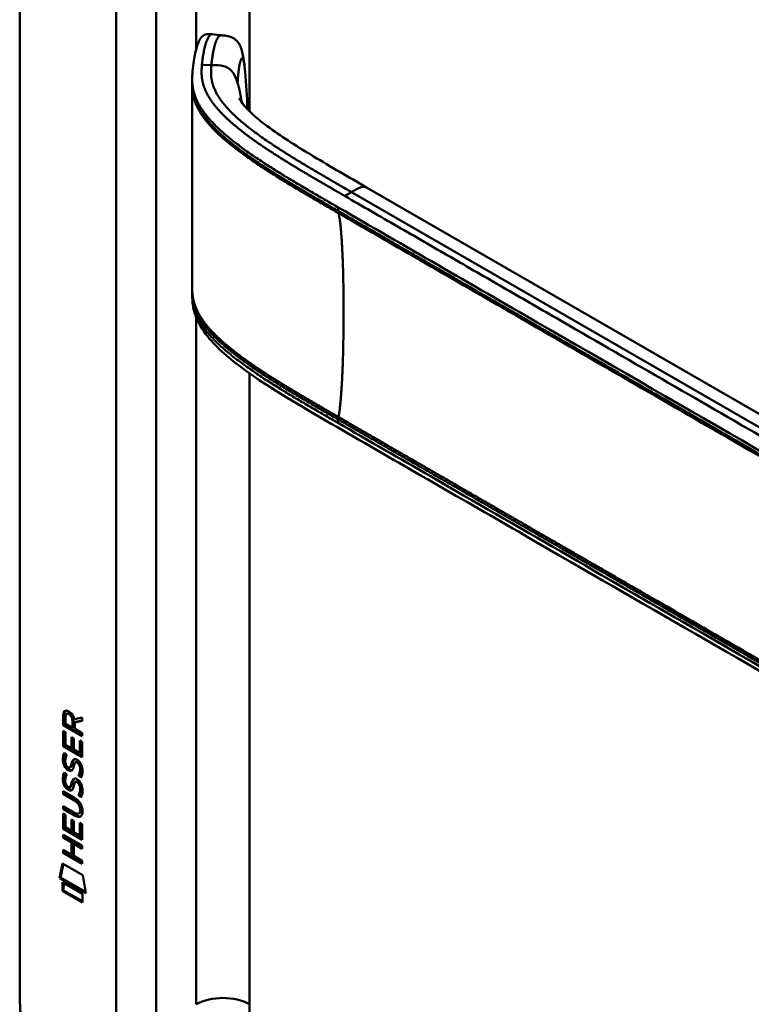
# Model space of a CAD drawing. Header units: millimetres. Extents: x 20 to 833, y 20 to 574.
# Tile 2 of 10: x 170 to 201, y 111 to 153. Entities that reach past the tile are written whole.
import ezdxf

# ---------------------------------------------------------------- set-up
doc = ezdxf.new("R2010")
doc.units = ezdxf.units.MM
doc.header["$LTSCALE"] = 2
doc.layers.add('Sichtbare Kanten(DIN)', color=7, linetype='Continuous', lineweight=50)
doc.layers.add('Sichtbare tangentiale Kanten(DIN)', color=7, linetype='Continuous', lineweight=50)

msp = doc.modelspace()

# ---------------------------------------------------------------- linework, layer by layer
at = {"layer": 'Sichtbare Kanten(DIN)'}
for p, q in [((170.143, 112.438), (170.143, 174.959)), ((177.467, 150.492), (177.467, 150.636)), ((179.843, 147.313), (179.843, 147.313)), ((179.845, 147.546), (179.845, 147.546)), ((216.634, 127.716), (184.867, 146.058)), ((177.467, 141.491), (177.467, 141.63)), ((172.178, 123.73), (172.136, 123.706)), ((172.035, 123.676), (171.992, 123.651)), ((171.992, 123.223), (171.992, 123.651)), ((172.034, 123.247), (172.035, 123.676)), ((172.091, 123.58), (172.091, 123.29)), ((172.378, 123.124), (172.379, 123.414)), ((172.421, 123.148), (172.421, 123.438)), ((172.463, 123.483), (172.801, 123.546)), ((172.801, 123.404), (172.477, 123.344)), ((172.52, 123.369), (172.477, 123.344)), ((172.477, 123.344), (172.477, 123.066)), ((172.801, 123.421), (172.52, 123.369)), ((172.801, 123.546), (172.801, 123.404)), ((171.991, 122.331), (171.991, 122.986)), ((171.991, 122.986), (172.09, 122.929)), ((172.034, 123.247), (171.992, 123.223)), ((172.8, 122.755), (171.992, 123.223)), ((172.033, 122.356), (172.034, 122.961)), ((172.8, 122.804), (172.034, 123.247)), ((172.09, 122.929), (172.09, 122.398)), ((172.091, 123.29), (172.378, 123.124)), ((172.421, 123.148), (172.378, 123.124)), ((172.477, 123.066), (172.8, 122.88)), ((172.343, 122.251), (172.343, 122.724)), ((172.343, 122.724), (172.442, 122.667)), ((172.385, 122.276), (172.385, 122.699)), ((172.442, 122.667), (172.441, 122.194)), ((172.701, 122.044), (172.701, 122.582)), ((172.701, 122.582), (172.8, 122.525)), ((172.743, 122.068), (172.744, 122.557)), ((172.8, 122.88), (172.8, 122.755)), ((172.8, 122.525), (172.8, 121.864)), ((172.033, 122.356), (171.991, 122.331)), ((172.8, 121.864), (171.991, 122.331)), ((172.8, 121.913), (172.033, 122.356)), ((172.09, 122.398), (172.343, 122.251)), ((172.385, 122.276), (172.343, 122.251)), ((172.441, 122.194), (172.701, 122.044)), ((172.743, 122.068), (172.701, 122.044)), ((172.04, 122.051), (172.135, 121.963)), ((172.554, 121.673), (172.511, 121.649)), ((172.585, 121.637), (172.582, 121.639)), ((172.627, 121.661), (172.585, 121.637)), ((172.627, 121.661), (172.624, 121.663)), ((172.039, 121.219), (172.135, 121.131)), ((172.095, 121.584), (172.097, 121.577)), ((172.319, 121.454), (172.277, 121.43)), ((172.322, 121.456), (172.28, 121.431)), ((172.289, 121.44), (172.292, 121.444)), ((172.331, 121.465), (172.334, 121.468)), ((172.553, 120.842), (172.511, 120.817)), ((172.584, 120.805), (172.581, 120.807)), ((172.627, 120.83), (172.584, 120.805)), ((172.627, 120.83), (172.624, 120.832)), ((172.682, 121.113), (172.639, 121.088)), ((171.99, 120.298), (171.99, 120.421)), ((171.99, 120.421), (172.455, 120.152)), ((172.032, 120.323), (172.032, 120.397)), ((172.095, 120.752), (172.097, 120.745)), ((172.319, 120.623), (172.276, 120.598)), ((172.322, 120.625), (172.279, 120.6)), ((172.288, 120.609), (172.291, 120.612)), ((172.33, 120.633), (172.333, 120.637)), ((172.032, 120.323), (171.99, 120.298)), ((172.462, 120.025), (171.99, 120.298)), ((172.504, 120.05), (172.032, 120.323)), ((172.681, 120.282), (172.639, 120.257)), ((171.989, 119.667), (171.989, 119.79)), ((171.989, 119.79), (172.461, 119.517)), ((172.032, 119.691), (171.989, 119.667)), ((172.455, 119.397), (171.989, 119.667)), ((172.032, 119.691), (172.032, 119.765)), ((172.497, 119.422), (172.032, 119.691)), ((172.711, 119.625), (172.711, 119.628)), ((172.753, 119.65), (172.753, 119.653)), ((171.989, 118.826), (171.989, 119.48)), ((171.989, 119.48), (172.088, 119.423)), ((172.031, 118.85), (172.031, 119.456)), ((172.088, 119.423), (172.087, 118.892)), ((172.34, 118.746), (172.341, 119.218)), ((172.341, 119.218), (172.439, 119.161)), ((172.383, 118.77), (172.383, 119.194)), ((172.439, 119.161), (172.439, 118.689)), ((172.698, 119.501), (172.656, 119.476)), ((172.031, 118.85), (171.989, 118.826)), ((172.797, 118.358), (171.989, 118.826)), ((172.797, 118.407), (172.031, 118.85)), ((172.087, 118.892), (172.34, 118.746)), ((172.383, 118.77), (172.34, 118.746)), ((172.699, 118.538), (172.699, 119.076)), ((172.699, 119.076), (172.798, 119.019)), ((172.741, 118.563), (172.741, 119.052)), ((172.798, 119.019), (172.797, 118.358)), ((171.988, 118.444), (171.988, 118.567)), ((171.988, 118.567), (172.797, 118.1)), ((172.03, 118.468), (171.988, 118.444)), ((172.34, 118.241), (171.988, 118.444)), ((172.03, 118.468), (172.03, 118.543)), ((172.382, 118.265), (172.03, 118.468)), ((172.439, 118.689), (172.699, 118.538)), ((172.741, 118.563), (172.699, 118.538)), ((171.987, 117.812), (171.988, 117.935)), ((171.988, 117.935), (172.339, 117.732)), ((172.03, 117.837), (172.03, 117.911)), ((172.339, 117.732), (172.34, 118.241)), ((172.382, 118.265), (172.34, 118.241)), ((172.382, 117.757), (172.382, 118.265)), ((172.483, 118.207), (172.44, 118.182)), ((172.796, 117.976), (172.44, 118.182)), ((172.44, 118.182), (172.44, 117.674)), ((172.797, 118.025), (172.483, 118.207)), ((172.797, 118.1), (172.796, 117.976)), ((172.03, 117.837), (171.987, 117.812)), ((172.796, 117.345), (171.987, 117.812)), ((172.796, 117.394), (172.03, 117.837)), ((172.382, 117.757), (172.339, 117.732)), ((172.44, 117.674), (172.796, 117.468)), ((172.796, 117.468), (172.796, 117.345)), ((171.837, 116.731), (171.967, 117.352)), ((171.88, 116.755), (172, 117.333)), ((171.967, 117.352), (172.817, 116.861)), ((171.88, 116.755), (171.837, 116.731)), ((172.945, 116.09), (171.837, 116.731)), ((172.936, 116.145), (171.88, 116.755)), ((172.817, 116.861), (172.945, 116.09)), ((171.967, 116.19), (171.967, 116.562)), ((171.967, 116.562), (172.815, 116.072)), ((172.009, 116.214), (171.967, 116.19)), ((172.009, 116.214), (172.01, 116.538)), ((172.815, 115.748), (172.009, 116.214)), ((172.815, 115.699), (171.967, 116.19)), ((172.815, 116.072), (172.815, 115.699))]:
    msp.add_line(p, q, dxfattribs=at)
for centre, major_axis, ratio, start_param, end_param in [((172.424, 123.135), (-0.285, 0.572), 0.301873, 5.854438, 6.827182), ((172.467, 123.16), (-0.285, 0.572), 0.301873, 5.854438, 6.301654), ((172.03, 123.336), (-0.033, -0.522), 0.855294, 1.909162, 2.739969), ((172.441, 121.218), (0.145, 0.462), 0.615043, 5.609575, 6.130963), ((172.453, 122.393), (0.278, 0.917), 0.281235, 2.669751, 2.730711), ((172.306, 121.721), (0.059, 0.299), 0.72217, 2.211263, 2.671556), ((172.272, 121.458), (0.0248, 0.0325), 0.583914, 4.30859, 4.616668), ((172.314, 121.482), (0.0248, 0.0325), 0.583914, 4.30859, 4.616668), ((172.398, 121.194), (0.145, 0.462), 0.615043, 5.609575, 6.130963), ((172.398, 120.363), (0.145, 0.462), 0.615351, 5.608827, 6.13052), ((172.441, 120.387), (0.145, 0.462), 0.615351, 5.608827, 6.13052), ((172.477, 121.628), (0.304, 0.982), 0.270347, 2.690551, 2.749692), ((172.308, 120.891), (0.062, 0.301), 0.723088, 2.219923, 2.677754), ((172.271, 120.626), (0.0248, 0.0325), 0.583914, 4.30859, 4.616668), ((172.314, 120.651), (0.0248, 0.0325), 0.583914, 4.30859, 4.616668), ((171.374, 119.25), (1.39, 0.562), 0.642557, 6.029314, 6.747778), ((171.375, 121.55), (1.354, -2.201), 0.216413, 5.902022, 6.620361), ((166.083, 129.93), (6.576, -10.453), 0.079405, 6.133619, 6.408552), ((166.125, 129.955), (6.576, -10.453), 0.079405, 6.280171, 6.408552), ((171.418, 121.574), (1.354, -2.201), 0.216413, 5.902022, 6.233391)]:
    msp.add_ellipse(centre, major_axis=major_axis, ratio=ratio, start_param=start_param, end_param=end_param, dxfattribs=at)
for points, knots in [([(177.467, 150.642), (177.467, 150.643), (177.467, 150.645), (177.467, 150.649), (177.467, 150.651), (177.467, 150.656), (177.467, 150.659), (177.467, 150.666), (177.467, 150.67), (177.467, 150.681), (177.467, 150.687), (177.467, 150.706), (177.468, 150.718), (177.468, 150.757), (177.469, 150.782), (177.472, 150.869), (177.476, 150.927), (177.493, 151.14), (177.51, 151.288), (177.566, 151.654), (177.61, 151.862), (177.731, 152.237), (177.793, 152.4), (177.969, 152.522), (178.001, 152.539), (178.072, 152.559), (178.103, 152.564), (178.158, 152.567), (178.176, 152.567), (178.222, 152.566), (178.25, 152.564), (178.292, 152.56), (178.306, 152.558), (178.319, 152.557)], [0, 0, 0, 0, 0.001569, 0.001569, 0.003147, 0.003147, 0.005201, 0.005201, 0.008328, 0.008328, 0.01379, 0.01379, 0.024705, 0.024705, 0.049763, 0.049763, 0.11504, 0.11504, 0.298469, 0.298469, 0.573964, 0.573964, 0.877184, 0.877184, 0.934523, 0.934523, 0.968928, 0.968928, 0.984706, 0.984706, 1.005854, 1.005854, 1.016125, 1.016125, 1.016125, 1.016125]), ([(178.701, 152.516), (178.77, 152.509), (178.842, 152.502), (179.006, 152.474), (179.1, 152.448), (179.223, 152.386), (179.259, 152.363), (179.341, 152.299), (179.383, 152.255), (179.455, 152.158), (179.485, 152.104), (179.546, 151.967), (179.572, 151.883), (179.633, 151.632), (179.657, 151.459), (179.69, 151.175), (179.701, 151.069), (179.712, 150.962)], [0, 0, 0, 0, 0.0534376, 0.0534376, 0.1246135, 0.1246135, 0.1574788, 0.1574788, 0.2050781, 0.2050781, 0.2564778, 0.2564778, 0.333476, 0.333476, 0.4828411, 0.4828411, 0.5674864, 0.5674864, 0.5674864, 0.5674864]), ([(179.46, 149.846), (179.46, 149.846), (179.46, 149.845), (179.465, 149.836), (179.474, 149.816), (179.522, 149.731), (179.581, 149.643), (179.742, 149.446), (179.849, 149.333), (180.194, 149.005), (180.465, 148.789), (181.325, 148.162), (181.965, 147.764), (183.353, 146.929), (184.111, 146.494), (184.867, 146.058)], [1.383881, 1.383881, 1.383881, 1.383881, 1.40702, 1.40702, 1.490707, 1.490707, 1.658973, 1.658973, 1.845829, 1.845829, 2.202824, 2.202824, 2.909708, 2.909708, 3.711729, 3.711729, 3.711729, 3.711729]), ([(177.467, 141.641), (177.467, 141.659), (177.467, 141.679), (177.467, 141.713), (177.467, 141.728), (177.467, 141.741)], [0, 0, 0, 0, 0.01672054, 0.01672054, 0.03004235, 0.03004235, 0.03004235, 0.03004235]), ([(219.593, 115.112), (210.164, 120.556), (200.736, 125.999), (188.742, 132.923), (186.175, 134.405), (182.327, 136.628), (181.028, 137.366), (179.279, 138.604), (178.718, 139.05), (178.042, 139.807), (177.84, 140.086), (177.624, 140.545), (177.566, 140.709), (177.507, 140.971), (177.492, 141.062), (177.477, 141.205), (177.473, 141.254), (177.47, 141.332), (177.469, 141.359), (177.468, 141.401), (177.468, 141.416), (177.467, 141.44), (177.467, 141.449), (177.467, 141.463), (177.467, 141.468), (177.467, 141.476), (177.467, 141.479), (177.467, 141.483), (177.467, 141.484), (177.467, 141.487), (177.467, 141.489), (177.467, 141.49)], [0.000012, 0.000012, 0.000012, 0.000012, 10, 10, 12.721815, 12.721815, 14.083382, 14.083382, 14.788117, 14.788117, 15.165559, 15.165559, 15.364309, 15.364309, 15.466235, 15.466235, 15.51796, 15.51796, 15.544267, 15.544267, 15.557804, 15.557804, 15.564928, 15.564928, 15.568801, 15.568801, 15.570957, 15.570957, 15.572137, 15.572137, 15.573377, 15.573377, 15.573377, 15.573377]), ([(172.711, 119.628), (172.711, 119.644), (172.71, 119.659), (172.705, 119.706), (172.699, 119.738), (172.678, 119.8), (172.665, 119.827), (172.631, 119.881), (172.611, 119.906), (172.55, 119.969), (172.504, 120.001), (172.462, 120.025)], [0, 0, 0, 0, 0.0140042, 0.0140042, 0.0408947, 0.0408947, 0.0643904, 0.0643904, 0.0888755, 0.0888755, 0.1341356, 0.1341356, 0.1341356, 0.1341356]), ([(172.753, 119.653), (172.753, 119.668), (172.752, 119.684), (172.748, 119.731), (172.742, 119.763), (172.72, 119.824), (172.707, 119.852), (172.673, 119.906), (172.653, 119.931), (172.592, 119.993), (172.547, 120.025), (172.504, 120.05)], [0, 0, 0, 0, 0.0140042, 0.0140042, 0.0408947, 0.0408947, 0.0643904, 0.0643904, 0.0888755, 0.0888755, 0.1341356, 0.1341356, 0.1341356, 0.1341356]), ([(170.143, 112.438), (170.143, 112.257), (170.144, 111.892), (170.153, 111.425), (170.175, 110.946), (170.204, 110.554), (170.259, 110.052), (170.32, 109.641), (170.418, 109.116), (170.516, 108.687), (170.664, 108.144), (170.801, 107.703), (170.999, 107.148), (171.177, 106.702), (171.423, 106.145), (171.639, 105.701), (171.931, 105.152), (172.182, 104.719), (172.514, 104.189), (172.794, 103.775), (173.159, 103.274), (173.463, 102.886), (173.855, 102.422), (174.177, 102.068), (174.587, 101.648), (174.921, 101.331), (175.342, 100.959), (175.682, 100.68), (176.107, 100.356), (176.447, 100.114), (176.871, 99.832), (177.292, 99.568), (177.626, 99.371), (177.791, 99.275)], [0.0232584, 0.0232584, 0.0232584, 0.0232584, 0.0639556, 0.1046527, 0.1250013, 0.1656984, 0.186047, 0.2267442, 0.2470927, 0.2877899, 0.3081384, 0.3488356, 0.3691842, 0.4098813, 0.4302299, 0.470927, 0.4912756, 0.5319728, 0.5523213, 0.5930185, 0.613367, 0.6540642, 0.6744128, 0.7151099, 0.7354585, 0.7761556, 0.7965042, 0.8372014, 0.8575499, 0.8982471, 0.9185956, 0.9592928, 0.9999899, 0.9999899, 0.9999899, 0.9999899])]:
    msp.add_open_spline(points, degree=3, knots=knots, dxfattribs=at)
for points, degree in [([(178.319, 152.557), (178.445, 152.543), (178.572, 152.529), (178.698, 152.516)], 3), ([(179.712, 150.962), (179.762, 150.433), (179.791, 149.92), (179.811, 149.422)], 3), ([(177.467, 150.391), (177.467, 150.425), (177.467, 150.459), (177.467, 150.492)], 3), ([(177.467, 141.743), (177.47, 144.677), (177.47, 147.613), (177.467, 150.392)], 3), ([(179.811, 149.422), (179.811, 149.406), (179.812, 149.391), (179.812, 149.375)], 3), ([(177.467, 141.741), (177.467, 141.741), (177.467, 141.742), (177.467, 141.742), (177.467, 141.743), (177.467, 141.743)], 5), ([(177.467, 141.49), (177.467, 141.49), (177.467, 141.491), (177.467, 141.491)], 3), ([(171.992, 123.651), (171.996, 123.793), (172.062, 123.906), (172.235, 123.806)], 3), ([(172.035, 123.676), (172.037, 123.744), (172.053, 123.806), (172.089, 123.84)], 3), ([(172.379, 123.414), (172.379, 123.503), (172.354, 123.623), (172.237, 123.691)], 3), ([(172.421, 123.438), (172.421, 123.527), (172.396, 123.648), (172.279, 123.716)], 3), ([(172.005, 121.588), (171.979, 121.681), (171.971, 121.762), (171.983, 121.863)], 3), ([(171.983, 121.863), (171.988, 121.905), (171.999, 121.966), (172.019, 122.011)], 3), ([(172.047, 121.612), (172.021, 121.706), (172.013, 121.787), (172.025, 121.887)], 3), ([(172.019, 122.011), (172.025, 122.024), (172.04, 122.051), (172.04, 122.051)], 3), ([(172.025, 121.887), (172.03, 121.928), (172.041, 121.987), (172.06, 122.032)], 3), ([(172.092, 121.836), (172.073, 121.764), (172.072, 121.692), (172.088, 121.612)], 3), ([(172.135, 121.963), (172.135, 121.963), (172.101, 121.875), (172.092, 121.836)], 3), ([(172.343, 121.584), (172.366, 121.69), (172.395, 121.742), (172.435, 121.774)], 3), ([(172.385, 121.608), (172.407, 121.704), (172.432, 121.756), (172.467, 121.789)], 3), ([(172.435, 121.774), (172.462, 121.795), (172.498, 121.797), (172.549, 121.776)], 3), ([(172.505, 121.644), (172.485, 121.627), (172.468, 121.592), (172.452, 121.536)], 3), ([(172.582, 121.639), (172.547, 121.659), (172.526, 121.66), (172.505, 121.644)], 3), ([(172.549, 121.776), (172.631, 121.741), (172.71, 121.662), (172.765, 121.527)], 3), ([(172.624, 121.663), (172.593, 121.681), (172.573, 121.684), (172.554, 121.673)], 3), ([(172.163, 121.346), (172.1, 121.393), (172.035, 121.478), (172.005, 121.588)], 3), ([(172.019, 121.18), (172.024, 121.193), (172.039, 121.219), (172.039, 121.219)], 3), ([(172.205, 121.371), (172.142, 121.418), (172.077, 121.503), (172.047, 121.612)], 3), ([(172.155, 121.474), (172.197, 121.43), (172.25, 121.411), (172.28, 121.431)], 3), ([(172.207, 121.317), (172.178, 121.334), (172.172, 121.339), (172.163, 121.346)], 3), ([(172.249, 121.341), (172.221, 121.358), (172.215, 121.364), (172.205, 121.371)], 3), ([(172.384, 121.333), (172.352, 121.284), (172.296, 121.264), (172.207, 121.317)], 3), ([(172.367, 121.313), (172.337, 121.305), (172.298, 121.312), (172.249, 121.341)], 3), ([(172.292, 121.444), (172.311, 121.468), (172.327, 121.512), (172.343, 121.584)], 3), ([(172.319, 121.454), (172.32, 121.455), (172.321, 121.455), (172.322, 121.456)], 3), ([(172.334, 121.468), (172.353, 121.493), (172.37, 121.537), (172.385, 121.608)], 3), ([(172.439, 121.479), (172.423, 121.41), (172.406, 121.366), (172.384, 121.333)], 3), ([(172.452, 121.536), (172.45, 121.527), (172.439, 121.48), (172.439, 121.479)], 3), ([(172.639, 121.088), (172.639, 121.088), (172.683, 121.146), (172.7, 121.229)], 3), ([(172.682, 121.113), (172.682, 121.113), (172.726, 121.171), (172.742, 121.254)], 3), ([(172.7, 121.229), (172.719, 121.327), (172.719, 121.417), (172.689, 121.499)], 3), ([(172.742, 121.254), (172.762, 121.351), (172.762, 121.442), (172.732, 121.523)], 3), ([(172.765, 121.527), (172.796, 121.45), (172.812, 121.37), (172.812, 121.282)], 3), ([(172.812, 121.282), (172.812, 121.254), (172.81, 121.227), (172.807, 121.198)], 3), ([(172.004, 120.757), (171.978, 120.85), (171.97, 120.931), (171.982, 121.031)], 3), ([(171.982, 121.031), (171.987, 121.074), (171.999, 121.135), (172.019, 121.18)], 3), ([(172.046, 120.781), (172.021, 120.874), (172.013, 120.955), (172.025, 121.056)], 3), ([(172.025, 121.056), (172.029, 121.097), (172.041, 121.156), (172.06, 121.2)], 3), ([(172.091, 121.005), (172.073, 120.933), (172.071, 120.861), (172.088, 120.78)], 3), ([(172.135, 121.131), (172.135, 121.131), (172.101, 121.044), (172.091, 121.005)], 3), ([(172.342, 120.752), (172.366, 120.859), (172.395, 120.911), (172.435, 120.943)], 3), ([(172.385, 120.777), (172.406, 120.873), (172.432, 120.925), (172.466, 120.957)], 3), ([(172.435, 120.943), (172.461, 120.963), (172.498, 120.966), (172.549, 120.944)], 3), ([(172.504, 120.813), (172.484, 120.796), (172.467, 120.76), (172.452, 120.705)], 3), ([(172.581, 120.807), (172.547, 120.827), (172.525, 120.829), (172.504, 120.813)], 3), ([(172.549, 120.944), (172.63, 120.91), (172.71, 120.831), (172.765, 120.696)], 3), ([(172.624, 120.832), (172.593, 120.85), (172.572, 120.853), (172.553, 120.842)], 3), ([(172.744, 121), (172.738, 121.005), (172.639, 121.088), (172.639, 121.088)], 3), ([(172.766, 121.041), (172.736, 121.067), (172.682, 121.113), (172.682, 121.113)], 3), ([(172.807, 121.198), (172.799, 121.095), (172.754, 121.013), (172.744, 121)], 3), ([(172.162, 120.515), (172.099, 120.562), (172.034, 120.647), (172.004, 120.757)], 3), ([(172.205, 120.539), (172.141, 120.587), (172.077, 120.671), (172.046, 120.781)], 3), ([(172.155, 120.643), (172.196, 120.599), (172.249, 120.58), (172.279, 120.6)], 3), ([(172.206, 120.485), (172.178, 120.502), (172.172, 120.508), (172.162, 120.515)], 3), ([(172.248, 120.51), (172.22, 120.527), (172.214, 120.532), (172.205, 120.539)], 3), ([(172.384, 120.502), (172.351, 120.452), (172.296, 120.432), (172.206, 120.485)], 3), ([(172.367, 120.481), (172.336, 120.474), (172.298, 120.481), (172.248, 120.51)], 3), ([(172.291, 120.612), (172.31, 120.637), (172.327, 120.681), (172.342, 120.752)], 3), ([(172.319, 120.623), (172.32, 120.623), (172.321, 120.624), (172.322, 120.625)], 3), ([(172.333, 120.637), (172.353, 120.661), (172.369, 120.706), (172.385, 120.777)], 3), ([(172.438, 120.648), (172.423, 120.578), (172.405, 120.535), (172.384, 120.502)], 3), ([(172.452, 120.705), (172.45, 120.696), (172.438, 120.648), (172.438, 120.648)], 3), ([(172.639, 120.257), (172.639, 120.257), (172.683, 120.315), (172.699, 120.398)], 3), ([(172.681, 120.282), (172.681, 120.282), (172.725, 120.339), (172.742, 120.423)], 3), ([(172.699, 120.398), (172.719, 120.496), (172.719, 120.586), (172.689, 120.668)], 3), ([(172.742, 120.423), (172.761, 120.52), (172.761, 120.61), (172.731, 120.692)], 3), ([(172.765, 120.696), (172.796, 120.619), (172.811, 120.539), (172.811, 120.451)], 3), ([(172.811, 120.451), (172.811, 120.423), (172.809, 120.396), (172.807, 120.366)], 3), ([(172.743, 120.169), (172.737, 120.173), (172.639, 120.257), (172.639, 120.257)], 3), ([(172.766, 120.21), (172.735, 120.236), (172.681, 120.282), (172.681, 120.282)], 3), ([(172.807, 120.366), (172.798, 120.263), (172.753, 120.181), (172.743, 120.169)], 3)]:
    msp.add_open_spline(points, degree=degree, dxfattribs=at)
at = {"layer": 'Sichtbare tangentiale Kanten(DIN)'}
for p, q in [((177.639, 173.244), (177.639, 151.945)), ((179.902, 173.244), (179.902, 149.284)), ((174.245, 110.396), (174.245, 172.265)), ((175.942, 172.265), (175.942, 110.396)), ((178.282, 151.252), (177.879, 151.265)), ((179.829, 147.323), (179.829, 147.323)), ((179.843, 147.547), (179.843, 147.547)), ((179.902, 147.506), (179.902, 147.506)), ((179.902, 147.272), (179.902, 147.272)), ((184.225, 145.857), (183.939, 145.693)), ((184.225, 145.857), (218.408, 126.122)), ((183.66, 145.208), (183.66, 145.058)), ((177.639, 140.907), (177.639, 140.907)), ((177.639, 140.654), (177.639, 140.654)), ((177.639, 140.523), (177.639, 111.376)), ((179.902, 138.504), (179.902, 138.504)), ((179.902, 138.163), (179.902, 111.376)), ((183.66, 136.206), (183.66, 136.056)), ((172.279, 123.716), (172.237, 123.691)), ((172.421, 123.438), (172.379, 123.414)), ((172.025, 121.887), (171.983, 121.863)), ((172.058, 122.033), (172.019, 122.011)), ((172.455, 121.785), (172.435, 121.774)), ((172.624, 121.663), (172.582, 121.639)), ((172.047, 121.612), (172.005, 121.588)), ((172.205, 121.371), (172.163, 121.346)), ((172.249, 121.341), (172.207, 121.317)), ((172.331, 121.465), (172.289, 121.44)), ((172.334, 121.468), (172.292, 121.444)), ((172.385, 121.608), (172.343, 121.584)), ((172.732, 121.523), (172.689, 121.499)), ((172.742, 121.254), (172.7, 121.229)), ((172.025, 121.056), (171.982, 121.031)), ((172.058, 121.202), (172.019, 121.18)), ((172.454, 120.954), (172.435, 120.943)), ((172.624, 120.832), (172.581, 120.807)), ((172.046, 120.781), (172.004, 120.757)), ((172.205, 120.539), (172.162, 120.515)), ((172.248, 120.51), (172.206, 120.485)), ((172.33, 120.633), (172.288, 120.609)), ((172.333, 120.637), (172.291, 120.612)), ((172.385, 120.777), (172.342, 120.752)), ((172.731, 120.692), (172.689, 120.668)), ((172.742, 120.423), (172.699, 120.398)), ((172.504, 120.05), (172.462, 120.025)), ((172.753, 119.653), (172.711, 119.628)), ((172.753, 119.65), (172.711, 119.625)), ((172.497, 119.422), (172.455, 119.397))]:
    msp.add_line(p, q, dxfattribs=at)
for points, degree, knots in [([(177.879, 151.265), (177.882, 151.305), (177.886, 151.345), (177.891, 151.386), (177.895, 151.426), (177.9, 151.467), (177.906, 151.507), (177.916, 151.588), (177.929, 151.668), (177.942, 151.745), (177.956, 151.823), (177.972, 151.899), (177.989, 151.971), (178.006, 152.043), (178.025, 152.111), (178.045, 152.174), (178.066, 152.237), (178.088, 152.294), (178.111, 152.344), (178.134, 152.395), (178.158, 152.438), (178.183, 152.471), (178.208, 152.505), (178.234, 152.53), (178.261, 152.544), (178.28, 152.554), (178.3, 152.559), (178.319, 152.557)], 3, [0, 0, 0, 0, 0.0545224, 0.0545224, 0.0545224, 0.1094403, 0.1094403, 0.1094403, 0.2192761, 0.2192761, 0.2192761, 0.3291119, 0.3291119, 0.3291119, 0.4389477, 0.4389477, 0.4389477, 0.5487835, 0.5487835, 0.5487835, 0.6586193, 0.6586193, 0.6586193, 0.7684551, 0.7684551, 0.7684551, 0.8493921, 0.8493921, 0.8493921, 0.8493921]), ([(179.393, 150.498), (179.4, 150.654), (179.425, 150.956), (179.476, 151.325), (179.55, 151.6), (179.621, 151.569), (179.665, 151.366), (179.693, 151.15), (179.708, 151.002), (179.712, 150.962)], 5, [0, 0, 0, 0, 0, 0, 0.1666667, 0.3333333, 0.5, 0.6666667, 0.7253325, 0.7253325, 0.7253325, 0.7253325, 0.7253325, 0.7253325]), ([(183.939, 145.693), (183.939, 145.693), (183.831, 145.755), (183.618, 145.879), (183.298, 146.063), (182.873, 146.309), (182.349, 146.618), (181.83, 146.927), (181.319, 147.241), (180.819, 147.559), (180.331, 147.883), (179.86, 148.217), (179.412, 148.561), (178.996, 148.916), (178.625, 149.281), (178.309, 149.659), (178.063, 150.049), (177.922, 150.407), (177.863, 150.73), (177.858, 150.974), (177.868, 151.139), (177.875, 151.223), (177.879, 151.265)], 5, [0, 0, 0, 0, 0, 0, 0.001502, 0.189898, 0.378295, 0.566691, 0.755088, 0.943484, 1.131881, 1.320277, 1.508674, 1.697071, 1.885467, 2.073864, 2.26226, 2.450657, 2.639053, 2.82745, 2.921648, 3.016242, 3.016242, 3.016242, 3.016242, 3.016242, 3.016242]), ([(179.393, 150.499), (179.248, 150.968), (179.053, 151.148), (178.798, 151.209), (178.647, 151.245), (178.475, 151.247), (178.282, 151.252)], 3, [0.7543035, 0.7543035, 0.7543035, 0.7543035, 0.9087791, 0.9087791, 0.9087791, 1, 1, 1, 1]), ([(177.467, 150.642), (177.467, 150.602), (177.468, 150.562), (177.47, 150.522), (177.478, 150.378), (177.5, 150.233), (177.539, 150.089), (177.578, 149.946), (177.634, 149.803), (177.705, 149.663), (177.777, 149.523), (177.863, 149.385), (177.961, 149.25), (178.06, 149.115), (178.17, 148.983), (178.289, 148.853), (178.409, 148.724), (178.537, 148.598), (178.672, 148.474), (178.808, 148.349), (178.95, 148.228), (179.098, 148.108), (179.245, 147.988), (179.398, 147.871), (179.554, 147.756), (179.71, 147.64), (179.87, 147.527), (180.032, 147.415), (180.194, 147.304), (180.359, 147.194), (180.526, 147.085), (180.692, 146.977), (180.861, 146.87), (181.031, 146.763), (181.201, 146.657), (181.372, 146.552), (181.545, 146.447), (181.718, 146.343), (181.892, 146.239), (182.066, 146.135), (182.241, 146.032), (182.417, 145.929), (182.593, 145.826), (182.769, 145.723), (182.946, 145.62), (183.123, 145.518), (183.302, 145.414), (183.481, 145.311), (183.66, 145.208)], 3, [0.136841, 0.136841, 0.136841, 0.136841, 0.188962, 0.188962, 0.188962, 0.377359, 0.377359, 0.377359, 0.565755, 0.565755, 0.565755, 0.754152, 0.754152, 0.754152, 0.942549, 0.942549, 0.942549, 1.130945, 1.130945, 1.130945, 1.319342, 1.319342, 1.319342, 1.507738, 1.507738, 1.507738, 1.696135, 1.696135, 1.696135, 1.884531, 1.884531, 1.884531, 2.072928, 2.072928, 2.072928, 2.261324, 2.261324, 2.261324, 2.449721, 2.449721, 2.449721, 2.638118, 2.638118, 2.638118, 2.826514, 2.826514, 2.826514, 3.016411, 3.016411, 3.016411, 3.016411]), ([(183.659, 145.058), (183.553, 145.12), (183.339, 145.243), (183.019, 145.428), (182.592, 145.675), (182.063, 145.987), (181.537, 146.3), (181.019, 146.619), (180.51, 146.942), (180.016, 147.272), (179.539, 147.61), (179.085, 147.959), (178.661, 148.321), (178.278, 148.697), (177.948, 149.089), (177.674, 149.522), (177.532, 149.889), (177.479, 150.177), (177.467, 150.379), (177.467, 150.492)], 5, [0, 0, 0, 0, 0, 0, 0.188639, 0.377647, 0.566655, 0.755663, 0.944671, 1.133679, 1.322688, 1.511696, 1.700704, 1.889712, 2.07872, 2.267728, 2.456736, 2.645744, 2.888525, 2.888525, 2.888525, 2.888525, 2.888525, 2.888525]), ([(177.469, 150.391), (177.47, 150.204), (177.491, 150.015), (177.543, 149.831), (177.583, 149.687), (177.641, 149.545), (177.713, 149.406), (177.785, 149.266), (177.872, 149.13), (177.97, 148.997), (178.069, 148.863), (178.179, 148.733), (178.298, 148.605), (178.417, 148.477), (178.545, 148.352), (178.679, 148.23), (178.814, 148.107), (178.955, 147.987), (179.102, 147.869), (179.248, 147.751), (179.4, 147.635), (179.555, 147.52), (179.71, 147.406), (179.869, 147.294), (180.031, 147.182), (180.193, 147.071), (180.358, 146.961), (180.526, 146.853), (180.693, 146.744), (180.862, 146.636), (181.033, 146.529), (181.204, 146.423), (181.377, 146.317), (181.551, 146.212), (181.725, 146.106), (181.9, 146.002), (182.076, 145.897), (182.252, 145.793), (182.429, 145.69), (182.606, 145.586), (182.783, 145.483), (182.961, 145.38), (183.139, 145.277), (183.317, 145.174), (183.494, 145.071), (183.672, 144.969)], 3, [0.127726, 0.127726, 0.127726, 0.127726, 0.368934, 0.368934, 0.368934, 0.557942, 0.557942, 0.557942, 0.74695, 0.74695, 0.74695, 0.935958, 0.935958, 0.935958, 1.124966, 1.124966, 1.124966, 1.313974, 1.313974, 1.313974, 1.502983, 1.502983, 1.502983, 1.691991, 1.691991, 1.691991, 1.880999, 1.880999, 1.880999, 2.070007, 2.070007, 2.070007, 2.259015, 2.259015, 2.259015, 2.448023, 2.448023, 2.448023, 2.637031, 2.637031, 2.637031, 2.826039, 2.826039, 2.826039, 3.014705, 3.014705, 3.014705, 3.014705]), ([(219.818, 124.978), (219.817, 124.978), (219.814, 124.98), (218.331, 125.837), (216.832, 126.702), (213.838, 128.431), (212.342, 129.295), (209.353, 131.02), (207.859, 131.883), (204.87, 133.608), (203.375, 134.471), (200.384, 136.198), (198.888, 137.062), (195.897, 138.789), (194.403, 139.651), (192.163, 140.945), (191.416, 141.376), (189.922, 142.239), (189.175, 142.67), (187.678, 143.534), (186.93, 143.966), (185.433, 144.83), (184.685, 145.262), (183.939, 145.693)], 3, [0, 0, 0, 0, 0.003774, 0.003774, 1.589417, 1.589417, 3.175061, 3.175061, 4.760704, 4.760704, 6.346347, 6.346347, 7.93199, 7.93199, 9.517633, 9.517633, 10.310454, 10.310454, 11.103276, 11.103276, 11.896097, 11.896097, 12.687417, 12.687417, 12.687417, 12.687417]), ([(183.659, 145.208), (186.475, 143.582), (189.299, 141.951), (192.113, 140.327), (197.891, 136.991), (203.682, 133.648), (209.463, 130.31), (211.325, 129.235), (213.189, 128.159), (215.055, 127.081), (216.555, 126.215), (218.059, 125.347), (219.538, 124.493)], 3, [23.229983, 23.229983, 23.229983, 23.229983, 26.216835, 26.216835, 26.216835, 32.351591, 32.351591, 32.351591, 34.327983, 34.327983, 34.327983, 35.917386, 35.917386, 35.917386, 35.917386]), ([(219.541, 124.342), (219.539, 124.343), (218.649, 124.857), (216.857, 125.891), (214.154, 127.452), (210.569, 129.522), (206.086, 132.111), (201.598, 134.701), (197.114, 137.29), (193.079, 139.62), (189.489, 141.693), (186.798, 143.246), (185.005, 144.282), (184.108, 144.799), (183.659, 145.058)], 5, [20.643738, 20.643738, 20.643738, 20.643738, 20.643738, 20.643738, 20.647429, 22.23307, 23.81871, 25.404351, 26.989992, 28.575633, 30.161274, 31.746914, 32.539735, 33.332924, 33.332924, 33.332924, 33.332924, 33.332924, 33.332924]), ([(183.672, 144.969), (184.42, 144.537), (185.167, 144.105), (186.662, 143.242), (187.409, 142.811), (189.652, 141.516), (191.147, 140.653), (194.137, 138.927), (195.632, 138.064), (198.621, 136.338), (200.116, 135.475), (203.107, 133.748), (204.602, 132.885), (207.592, 131.158), (209.087, 130.296), (212.075, 128.57), (213.57, 127.707), (216.566, 125.977), (218.069, 125.11), (219.551, 124.254)], 3, [3.014705, 3.014705, 3.014705, 3.014705, 3.807868, 3.807868, 4.600688, 4.600688, 6.186329, 6.186329, 7.77197, 7.77197, 9.357611, 9.357611, 10.943251, 10.943251, 12.528892, 12.528892, 14.114533, 14.114533, 15.703149, 15.703149, 15.703149, 15.703149]), ([(183.672, 136.31), (183.567, 136.37), (183.357, 136.492), (183.042, 136.674), (182.622, 136.917), (182.1, 137.223), (181.583, 137.532), (181.072, 137.844), (180.571, 138.162), (180.082, 138.485), (179.61, 138.816), (179.16, 139.157), (178.738, 139.51), (178.274, 139.949), (177.849, 140.455), (177.593, 140.909), (177.487, 141.301), (177.467, 141.608), (177.467, 141.741)], 5, [33.332646, 33.332646, 33.332646, 33.332646, 33.332646, 33.332646, 33.518349, 33.704249, 33.89015, 34.07605, 34.26195, 34.447851, 34.633751, 34.819651, 35.005551, 35.191452, 35.377352, 35.563252, 35.935053, 36.22227, 36.22227, 36.22227, 36.22227, 36.22227, 36.22227]), ([(183.66, 136.056), (183.658, 136.057), (183.657, 136.058), (183.655, 136.059), (183.478, 136.161), (183.3, 136.264), (183.123, 136.366), (182.946, 136.469), (182.769, 136.572), (182.593, 136.674), (182.416, 136.777), (182.241, 136.88), (182.066, 136.984), (181.891, 137.087), (181.717, 137.191), (181.545, 137.296), (181.372, 137.401), (181.201, 137.506), (181.031, 137.612), (180.861, 137.718), (180.692, 137.826), (180.525, 137.934), (180.359, 138.043), (180.194, 138.153), (180.032, 138.264), (179.87, 138.376), (179.71, 138.489), (179.554, 138.604), (179.398, 138.72), (179.245, 138.837), (179.098, 138.957), (178.95, 139.076), (178.808, 139.198), (178.672, 139.322), (178.537, 139.446), (178.408, 139.573), (178.289, 139.702), (178.17, 139.832), (178.06, 139.964), (177.961, 140.099), (177.863, 140.234), (177.776, 140.372), (177.705, 140.512), (177.634, 140.652), (177.578, 140.795), (177.539, 140.938), (177.5, 141.082), (177.478, 141.227), (177.47, 141.371), (177.468, 141.411), (177.467, 141.451), (177.467, 141.49)], 3, [0, 0, 0, 0, 0.001502, 0.001502, 0.001502, 0.189909, 0.189909, 0.189909, 0.378317, 0.378317, 0.378317, 0.566725, 0.566725, 0.566725, 0.755132, 0.755132, 0.755132, 0.94354, 0.94354, 0.94354, 1.131948, 1.131948, 1.131948, 1.320355, 1.320355, 1.320355, 1.508763, 1.508763, 1.508763, 1.697171, 1.697171, 1.697171, 1.885578, 1.885578, 1.885578, 2.073986, 2.073986, 2.073986, 2.262394, 2.262394, 2.262394, 2.450801, 2.450801, 2.450801, 2.639209, 2.639209, 2.639209, 2.827616, 2.827616, 2.827616, 2.879592, 2.879592, 2.879592, 2.879592]), ([(177.468, 141.641), (177.469, 141.42), (177.5, 141.197), (177.572, 140.979), (177.666, 140.697), (177.824, 140.425), (178.025, 140.164), (178.126, 140.033), (178.237, 139.905), (178.357, 139.78), (178.476, 139.655), (178.604, 139.532), (178.738, 139.412), (178.872, 139.292), (179.013, 139.174), (179.157, 139.058), (179.302, 138.943), (179.452, 138.829), (179.605, 138.716), (179.758, 138.604), (179.915, 138.494), (180.075, 138.384), (180.235, 138.275), (180.397, 138.167), (180.562, 138.06), (180.727, 137.953), (180.893, 137.847), (181.062, 137.742), (181.23, 137.637), (181.401, 137.533), (181.572, 137.429), (181.743, 137.325), (181.915, 137.222), (182.089, 137.12), (182.262, 137.017), (182.436, 136.915), (182.61, 136.814), (182.785, 136.712), (182.959, 136.61), (183.134, 136.509), (183.309, 136.408), (183.485, 136.307), (183.66, 136.206)], 3, [0.135511, 0.135511, 0.135511, 0.135511, 0.421632, 0.421632, 0.421632, 0.793433, 0.793433, 0.793433, 0.979333, 0.979333, 0.979333, 1.165233, 1.165233, 1.165233, 1.351134, 1.351134, 1.351134, 1.537034, 1.537034, 1.537034, 1.722934, 1.722934, 1.722934, 1.908834, 1.908834, 1.908834, 2.094735, 2.094735, 2.094735, 2.280635, 2.280635, 2.280635, 2.466535, 2.466535, 2.466535, 2.652435, 2.652435, 2.652435, 2.838336, 2.838336, 2.838336, 3.024121, 3.024121, 3.024121, 3.024121]), ([(219.553, 115.594), (219.551, 115.595), (218.662, 116.108), (216.87, 117.143), (214.167, 118.703), (210.581, 120.774), (206.098, 123.362), (201.61, 125.953), (197.127, 128.542), (193.091, 130.872), (189.502, 132.944), (186.811, 134.497), (185.018, 135.533), (184.121, 136.051), (183.672, 136.31)], 5, [20.643505, 20.643505, 20.643505, 20.643505, 20.643505, 20.643505, 20.647304, 22.232947, 23.81859, 25.404233, 26.989877, 28.57552, 30.161163, 31.746806, 32.539627, 33.332646, 33.332646, 33.332646, 33.332646, 33.332646, 33.332646]), ([(183.66, 136.205), (183.66, 136.205), (184.108, 135.946), (185.005, 135.429), (186.799, 134.393), (189.49, 132.84), (193.079, 130.767), (197.114, 128.438), (201.598, 125.849), (206.086, 123.258), (210.57, 120.669), (214.156, 118.598), (216.858, 117.039), (218.649, 116.004), (219.538, 115.491)], 5, [0, 0, 0, 0, 0, 0, 0.000115, 0.792936, 1.585758, 3.171401, 4.757044, 6.342687, 7.92833, 9.513973, 11.099617, 12.688168, 12.688168, 12.688168, 12.688168, 12.688168, 12.688168]), ([(219.538, 115.341), (218.041, 116.206), (216.549, 117.068), (215.054, 117.93), (209.582, 121.09), (204.109, 124.25), (198.632, 127.412), (194.953, 129.536), (191.286, 131.653), (187.606, 133.778), (186.291, 134.537), (184.973, 135.298), (183.659, 136.056)], 3, [0, 0, 0, 0, 1.585642, 1.585642, 1.585642, 7.391542, 7.391542, 7.391542, 11.290432, 11.290432, 11.290432, 12.683632, 12.683632, 12.683632, 12.683632]), ([(179.902, 111.376), (179.902, 111.299), (179.902, 111.223), (179.902, 111.146), (179.902, 111.099), (179.902, 111.052), (179.902, 111.004), (179.902, 110.981), (179.903, 110.957), (179.903, 110.934), (179.903, 110.887), (179.904, 110.839), (179.905, 110.792), (179.905, 110.767), (179.905, 110.742), (179.906, 110.717), (179.906, 110.691), (179.907, 110.666), (179.907, 110.641), (179.909, 110.591), (179.91, 110.54), (179.912, 110.487), (179.915, 110.385), (179.92, 110.286), (179.926, 110.183), (179.926, 110.18), (179.927, 110.178), (179.927, 110.175), (179.94, 109.966), (179.958, 109.763), (179.986, 109.555), (179.986, 109.552), (179.986, 109.549), (179.987, 109.546), (180.015, 109.336), (180.051, 109.123), (180.098, 108.907), (180.098, 108.905), (180.099, 108.904), (180.099, 108.902), (180.147, 108.682), (180.206, 108.458), (180.276, 108.235), (180.347, 108.01), (180.43, 107.781), (180.523, 107.556), (180.616, 107.329), (180.722, 107.102), (180.836, 106.881), (180.951, 106.66), (181.076, 106.44), (181.209, 106.228), (181.342, 106.017), (181.483, 105.811), (181.63, 105.613), (181.777, 105.416), (181.931, 105.226), (182.089, 105.045), (182.247, 104.865), (182.412, 104.692), (182.577, 104.531), (182.578, 104.53), (182.579, 104.529), (182.58, 104.528), (182.744, 104.368), (182.913, 104.217), (183.082, 104.075), (183.084, 104.074), (183.085, 104.073), (183.087, 104.071), (183.254, 103.932), (183.421, 103.802), (183.591, 103.679), (183.594, 103.677), (183.596, 103.675), (183.599, 103.673), (183.767, 103.552), (183.933, 103.439), (184.107, 103.326), (184.11, 103.325), (184.112, 103.324), (184.114, 103.322), (184.2, 103.267), (184.283, 103.214), (184.369, 103.162), (184.456, 103.108), (184.543, 103.056), (184.631, 103.004), (184.803, 102.902), (184.974, 102.803), (185.145, 102.704)], 3, [0, 0, 0, 0, 0.070602, 0.070602, 0.070602, 0.113735, 0.113735, 0.113735, 0.135301, 0.135301, 0.135301, 0.178433, 0.178433, 0.178433, 0.201293, 0.201293, 0.201293, 0.224154, 0.224154, 0.224154, 0.269874, 0.269874, 0.269874, 0.359119, 0.359119, 0.359119, 0.361315, 0.361315, 0.361315, 0.541668, 0.541668, 0.541668, 0.544386, 0.544386, 0.544386, 0.726184, 0.726184, 0.726184, 0.727511, 0.727511, 0.727511, 0.9126, 0.9126, 0.9126, 1.099465, 1.099465, 1.099465, 1.287442, 1.287442, 1.287442, 1.475853, 1.475853, 1.475853, 1.663652, 1.663652, 1.663652, 1.851123, 1.851123, 1.851123, 2.038532, 2.038532, 2.038532, 2.039616, 2.039616, 2.039616, 2.224742, 2.224742, 2.224742, 2.226392, 2.226392, 2.226392, 2.408543, 2.408543, 2.408543, 2.411353, 2.411353, 2.411353, 2.591416, 2.591416, 2.591416, 2.593579, 2.593579, 2.593579, 2.682838, 2.682838, 2.682838, 2.774621, 2.774621, 2.774621, 2.956127, 2.956127, 2.956127, 2.956127])]:
    msp.add_open_spline(points, degree=degree, knots=knots, dxfattribs=at)
for points, degree in [([(178.701, 152.515), (178.6, 152.526), (178.491, 152.388), (178.392, 152.102), (178.324, 151.697), (178.282, 151.252)], 5), ([(178.282, 151.252), (178.212, 150.508), (178.21, 149.599), (179.735, 148.45), (181.778, 147.27), (184.225, 145.857)], 5), ([(179.561, 149.676), (179.542, 149.818), (179.52, 149.952), (179.498, 150.078), (179.474, 150.195), (179.448, 150.304), (179.421, 150.405), (179.393, 150.497)], 7), ([(179.809, 149.422), (179.81, 149.407), (179.81, 149.391), (179.81, 149.376)], 3), ([(184.225, 145.857), (184.341, 145.925), (184.449, 145.987), (184.548, 146.041), (184.639, 146.083), (184.722, 146.104), (184.798, 146.097), (184.867, 146.058)], 7), ([(183.672, 136.31), (183.846, 137.112), (183.934, 139.409), (183.934, 142.171), (183.846, 144.368), (183.672, 144.969)], 5), ([(179.902, 111.376), (179.277, 111.737), (178.264, 111.737), (177.639, 111.376)], 3)]:
    msp.add_open_spline(points, degree=degree, dxfattribs=at)

doc.saveas('drawing.dxf')
